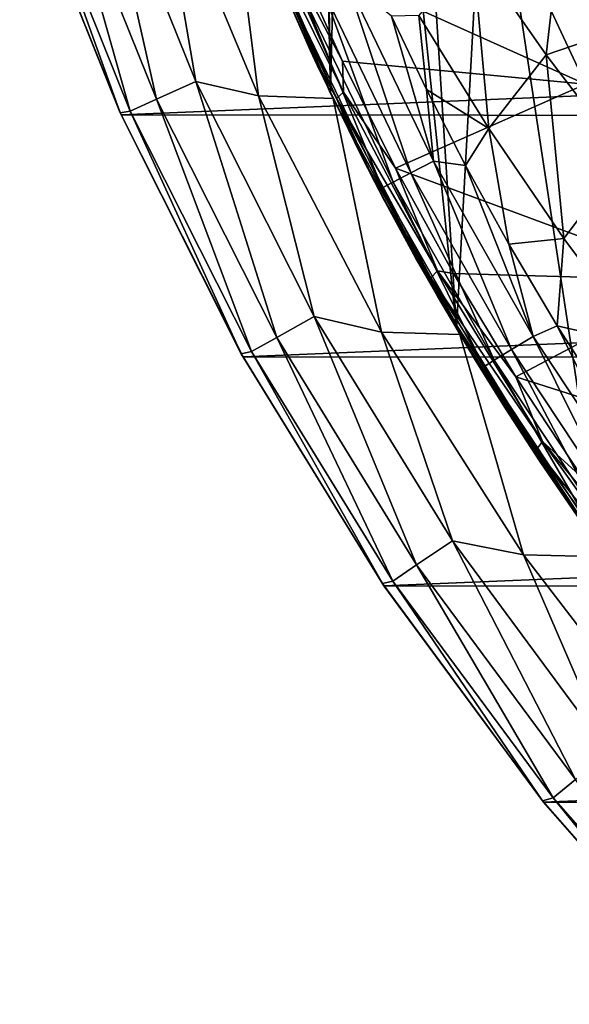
# Model space of a CAD drawing. Header units: metres. Extents: x -31 to 127, y -24 to 31.
# Tile 2 of 150: x -22.63 to -18.49, y -16.59 to -9.17. Entities that reach past the tile are written whole.
import ezdxf

# ---------------------------------------------------------------- set-up
doc = ezdxf.new("R2010")
doc.units = ezdxf.units.M
doc.layers.add('solid_12_381_041_XXX', color=7, linetype='CONTINUOUS')

msp = doc.modelspace()

# ---------------------------------------------------------------- linework, layer by layer
at = {"layer": 'solid_12_381_041_XXX'}
for points in [[(-20.499462, -0.006935, 115.500305), (-21.076042, -7.876822, 115.500305), (-20.291042, -9.721052, 115.500305)], [(-20.412106, -1.895974, 115.500305), (-20.499462, -0.006935, 115.500305), (-20.291042, -9.721052, 115.500305)], [(-20.150206, -3.767937, 115.500305), (-20.412106, -1.895974, 115.500305), (-20.291042, -9.721052, 115.500305)], [(-20.150206, -3.767937, 115.500305), (-20.291042, -9.721052, 115.500305), (-19.342438, -11.493898, 115.500305)], [(-19.718094, -5.607636, 115.500305), (-20.150206, -3.767937, 115.500305), (-19.342438, -11.493898, 115.500305)], [(-19.117487, -7.399333, 115.500305), (-19.718094, -5.607636, 115.500305), (-19.342438, -11.493898, 115.500305)], [(-19.117487, -7.399333, 115.500305), (-19.342438, -11.493898, 115.500305), (-18.243979, -13.167598, 115.500305)], [(-18.355207, -9.128816, 115.500305), (-19.117487, -7.399333, 115.500305), (-18.243979, -13.167598, 115.500305)], [(-21.602844, -9.765101, -0.293171), (-22.047005, -7.789702, -0.07612), (-22.353159, -7.897873, -0.293171)], [(-22.047005, -7.789702, -0.07612), (-21.306967, -9.631356, -0.07612), (-21.604328, -7.889398)], [(-21.602844, -9.765101, -0.293171), (-21.306967, -9.631356, -0.07612), (-22.047005, -7.789702, -0.07612)], [(-22.353159, -7.897873, -0.293171), (-22.55757, -7.970097, -0.618042), (-21.800394, -9.8544, -0.618042)], [(-21.602844, -9.765101, -0.293171), (-22.353159, -7.897873, -0.293171), (-21.800394, -9.8544, -0.618042)], [(-21.0658, -7.904409), (-21.604328, -7.889398), (-20.834785, -9.740612)], [(-21.306967, -9.631356, -0.07612), (-20.834785, -9.740612), (-21.604328, -7.889398)], [(-21.0658, -7.904409), (-20.291042, -9.721052, 115.500305), (-21.076042, -7.876822, 115.500305)], [(-20.27216, -9.759662), (-20.291042, -9.721052, 115.500305), (-21.0658, -7.904409)], [(-20.27216, -9.759662), (-21.0658, -7.904409), (-20.834785, -9.740612)], [(-22.55757, -7.970097, -0.618042), (-22.634403, -7.980211, -1), (-21.877745, -9.867333, -1)], [(-22.628275, -7.996702, -4), (-21.877745, -9.867333, -1), (-22.634403, -7.980211, -1)], [(-22.628275, -7.996702, -4), (-21.869787, -9.883553, -4), (-21.877745, -9.867333, -1)], [(-22.628275, -7.996702, -4), (22.615068, -8.033664, -4), (-21.869787, -9.883553, -4)], [(-21.800394, -9.8544, -0.618042), (-22.55757, -7.970097, -0.618042), (-21.877745, -9.867333, -1)], [(-21.869787, -9.883553, -4), (22.615068, -8.033664, -4), (21.85174, -9.92356, -4)], [(-20.567745, -8.661852, 127.641197), (-19.050459, -8.193437, 126.933678), (-18.369598, -9.650852, 126.616188)], [(-18.129227, -8.992003, 141.120102), (-18.369598, -9.650852, 126.616188), (-19.050459, -8.193437, 126.933678)], [(-17.924788, -8.16485, 145.2323), (-18.554241, -8.468519, 145.196808), (-17.966618, -9.191453, 145.208893)], [(-20.811621, -8.31332, 127.777924), (-20.193762, -9.712047, 127.489815), (-20.867764, -8.35446, 127.877342)], [(-20.789749, -8.604438, 127.947388), (-20.867764, -8.35446, 127.877342), (-20.24696, -9.759854, 127.58786)], [(-20.193762, -9.712047, 127.489815), (-20.24696, -9.759854, 127.58786), (-20.867764, -8.35446, 127.877342)], [(-20.811621, -8.31332, 127.777924), (-20.567745, -8.661852, 127.641197), (-20.201231, -9.478806, 127.470291)], [(-20.811621, -8.31332, 127.777924), (-20.201231, -9.478806, 127.470291), (-20.193762, -9.712047, 127.489815)], [(-18.554241, -8.468519, 145.196808), (-19.221422, -8.633686, 145.161774), (-18.666288, -9.431669, 145.170761)], [(-17.966618, -9.191453, 145.208893), (-18.554241, -8.468519, 145.196808), (-18.666288, -9.431669, 145.170761)], [(-20.442106, -9.400549, 127.7873), (-20.789749, -8.604438, 127.947388), (-20.24696, -9.759854, 127.58786)], [(-20.787291, -8.610376, 144.422592), (-20.789749, -8.604438, 127.947388), (-20.442106, -9.400549, 127.7873)], [(-20.391926, -9.50891, 144.42305), (-20.787291, -8.610376, 144.422592), (-20.442106, -9.400549, 127.7873)], [(-20.573948, -9.037357, 144.620728), (-20.787291, -8.610376, 144.422592), (-20.391926, -9.50891, 144.42305)], [(-20.201231, -9.478806, 127.470291), (-20.567745, -8.661852, 127.641197), (-18.369598, -9.650852, 126.616188)], [(-19.221422, -8.633686, 145.161774), (-19.625275, -9.134024, 145.131744), (-19.098848, -9.985147, 145.137283)], [(-18.666288, -9.431669, 145.170761), (-19.221422, -8.633686, 145.161774), (-19.098848, -9.985147, 145.137283)], [(-20.174038, -8.86158, 145.082031), (-20.348717, -8.938314, 144.97847), (-19.68462, -10.31984, 144.978653)], [(-19.515722, -10.231288, 145.082367), (-20.174038, -8.86158, 145.082031), (-19.68462, -10.31984, 144.978653)], [(-19.832369, -9.139871, 145.121628), (-20.174038, -8.86158, 145.082031), (-19.515722, -10.231288, 145.082367)], [(-20.348717, -8.938314, 144.97847), (-20.488804, -8.999887, 144.816879), (-19.820009, -10.390866, 144.81694)], [(-19.68462, -10.31984, 144.978653), (-20.348717, -8.938314, 144.97847), (-19.820009, -10.390866, 144.81694)], [(-20.488804, -8.999887, 144.816879), (-20.573948, -9.037357, 144.620728), (-19.902227, -10.434055, 144.620712)], [(-20.573948, -9.037357, 144.620728), (-20.391926, -9.50891, 144.42305), (-19.957745, -10.389343, 144.423553)], [(-19.902227, -10.434055, 144.620712), (-20.573948, -9.037357, 144.620728), (-19.957745, -10.389343, 144.423553)], [(-19.820009, -10.390866, 144.81694), (-20.488804, -8.999887, 144.816879), (-19.902227, -10.434055, 144.620712)], [(-19.625275, -9.134024, 145.131744), (-19.832369, -9.139871, 145.121628), (-19.568623, -9.692208, 145.121811)], [(-19.568623, -9.692208, 145.121811), (-19.832369, -9.139871, 145.121628), (-19.515722, -10.231288, 145.082367)], [(-19.098848, -9.985147, 145.137283), (-19.625275, -9.134024, 145.131744), (-19.568623, -9.692208, 145.121811)], [(-17.966618, -9.191453, 145.208893), (-18.666288, -9.431669, 145.170761), (-18.072506, -10.210307, 145.179947)], [(-20.442106, -9.400549, 127.7873), (-20.24696, -9.759854, 127.58786), (-20.062822, -10.184949, 127.613251)], [(-20.391926, -9.50891, 144.42305), (-20.442106, -9.400549, 127.7873), (-20.062822, -10.184949, 127.613251)], [(-19.800098, -10.284481, 127.283241), (-20.201231, -9.478806, 127.470291), (-18.369598, -9.650852, 126.616188)], [(-20.193762, -9.712047, 127.489815), (-20.201231, -9.478806, 127.470291), (-19.800098, -10.284481, 127.283241)], [(-18.666288, -9.431669, 145.170761), (-19.098848, -9.985147, 145.137283), (-18.532053, -10.81538, 145.142944)], [(-18.072506, -10.210307, 145.179947), (-18.666288, -9.431669, 145.170761), (-18.532053, -10.81538, 145.142944)], [(-19.957745, -10.389343, 144.423553), (-20.391926, -9.50891, 144.42305), (-20.062822, -10.184949, 127.613251)], [(-20.69688, -11.561972, -0.293171), (-21.306967, -9.631356, -0.07612), (-21.602844, -9.765101, -0.293171)], [(-21.306967, -9.631356, -0.07612), (-20.413412, -11.403617, -0.07612), (-20.834785, -9.740612)], [(-20.69688, -11.561972, -0.293171), (-20.413412, -11.403617, -0.07612), (-21.306967, -9.631356, -0.07612)], [(-20.27216, -9.759662), (-19.342438, -11.493898, 115.500305), (-20.291042, -9.721052, 115.500305)], [(-20.193762, -9.712047, 127.489815), (-19.485842, -11.057782, 127.159706), (-20.24696, -9.759854, 127.58786)], [(-20.193762, -9.712047, 127.489815), (-19.800098, -10.284481, 127.283241), (-19.485842, -11.057782, 127.159706)], [(-19.800098, -10.284481, 127.283241), (-18.369598, -9.650852, 126.616188), (-17.51679, -11.131582, 126.218513)], [(-19.274303, -10.265604, 145.12204), (-19.568623, -9.692208, 145.121811), (-19.515722, -10.231288, 145.082367)], [(-19.098848, -9.985147, 145.137283), (-19.568623, -9.692208, 145.121811), (-19.274303, -10.265604, 145.12204)], [(-21.602844, -9.765101, -0.293171), (-21.800394, -9.8544, -0.618042), (-20.886147, -11.667702, -0.618042)], [(-20.69688, -11.561972, -0.293171), (-21.602844, -9.765101, -0.293171), (-20.886147, -11.667702, -0.618042)], [(-20.27216, -9.759662), (-20.834785, -9.740612), (-19.905594, -11.521367)], [(-20.413412, -11.403617, -0.07612), (-19.905594, -11.521367), (-20.834785, -9.740612)], [(-19.315527, -11.539088), (-19.342438, -11.493898, 115.500305), (-20.27216, -9.759662)], [(-19.315527, -11.539088), (-20.27216, -9.759662), (-19.905594, -11.521367)], [(-20.24696, -9.759854, 127.58786), (-19.535721, -11.1119, 127.256203), (-20.062822, -10.184949, 127.613251)], [(-19.485842, -11.057782, 127.159706), (-19.535721, -11.1119, 127.256203), (-20.24696, -9.759854, 127.58786)], [(-21.800394, -9.8544, -0.618042), (-21.877745, -9.867333, -1), (-20.964077, -11.683642, -1)], [(-21.869787, -9.883553, -4), (-20.964077, -11.683642, -1), (-21.877745, -9.867333, -1)], [(-20.886147, -11.667702, -0.618042), (-21.800394, -9.8544, -0.618042), (-20.964077, -11.683642, -1)], [(-21.869787, -9.883553, -4), (-20.950609, -11.706403, -4), (-20.964077, -11.683642, -1)], [(-21.869787, -9.883553, -4), (21.85174, -9.92356, -4), (-20.950609, -11.706403, -4)], [(-20.950609, -11.706403, -4), (21.85174, -9.92356, -4), (20.927883, -11.746752, -4)], [(-19.098848, -9.985147, 145.137283), (-19.274303, -10.265604, 145.12204), (-18.946825, -10.858706, 145.122284)], [(-18.532053, -10.81538, 145.142944), (-19.098848, -9.985147, 145.137283), (-18.946825, -10.858706, 145.122284)], [(-19.535721, -11.1119, 127.256203), (-19.891485, -10.515646, 127.534607), (-20.062822, -10.184949, 127.613251)], [(-19.957745, -10.389343, 144.423553), (-20.062822, -10.184949, 127.613251), (-19.891485, -10.515646, 127.534607)], [(-19.515722, -10.231288, 145.082367), (-19.68462, -10.31984, 144.978653), (-18.92692, -11.652384, 144.978867)], [(-18.764614, -11.55245, 145.082748), (-19.515722, -10.231288, 145.082367), (-18.92692, -11.652384, 144.978867)], [(-19.274303, -10.265604, 145.12204), (-19.515722, -10.231288, 145.082367), (-18.764614, -11.55245, 145.082748)], [(-18.072506, -10.210307, 145.179947), (-18.532053, -10.81538, 145.142944), (-17.926123, -11.622848, 145.148712)], [(-19.364424, -11.079048, 127.080078), (-19.800098, -10.284481, 127.283241), (-17.51679, -11.131582, 126.218513)], [(-19.485842, -11.057782, 127.159706), (-19.800098, -10.284481, 127.283241), (-19.364424, -11.079048, 127.080078)], [(-18.946825, -10.858706, 145.122284), (-19.274303, -10.265604, 145.12204), (-18.764614, -11.55245, 145.082748)], [(-19.957745, -10.389343, 144.423553), (-19.891485, -10.515646, 127.534607), (-19.650122, -10.960052, 127.423668)], [(-19.485573, -11.249999, 144.424103), (-19.957745, -10.389343, 144.423553), (-19.650122, -10.960052, 127.423668)], [(-19.902227, -10.434055, 144.620712), (-19.957745, -10.389343, 144.423553), (-19.485573, -11.249999, 144.424103)], [(-19.68462, -10.31984, 144.978653), (-19.820009, -10.390866, 144.81694), (-19.056957, -11.732501, 144.817017)], [(-18.92692, -11.652384, 144.978867), (-19.68462, -10.31984, 144.978653), (-19.056957, -11.732501, 144.817017)], [(-19.820009, -10.390866, 144.81694), (-19.902227, -10.434055, 144.620712), (-19.135838, -11.781172, 144.620712)], [(-19.135838, -11.781172, 144.620712), (-19.902227, -10.434055, 144.620712), (-19.485573, -11.249999, 144.424103)], [(-19.056957, -11.732501, 144.817017), (-19.820009, -10.390866, 144.81694), (-19.135838, -11.781172, 144.620712)], [(-19.650122, -10.960052, 127.423668), (-19.891485, -10.515646, 127.534607), (-19.156303, -11.801887, 127.190948)], [(-19.535721, -11.1119, 127.256203), (-19.156303, -11.801887, 127.190948), (-19.891485, -10.515646, 127.534607)], [(-18.532053, -10.81538, 145.142944), (-18.946825, -10.858706, 145.122284), (-18.582365, -11.471891, 145.122574)], [(-17.926123, -11.622848, 145.148712), (-18.532053, -10.81538, 145.142944), (-18.582365, -11.471891, 145.122574)], [(-18.582365, -11.471891, 145.122574), (-18.946825, -10.858706, 145.122284), (-18.764614, -11.55245, 145.082748)], [(-19.200518, -11.729882, 127.216461), (-19.650122, -10.960052, 127.423668), (-19.156303, -11.801887, 127.190948)], [(-19.485573, -11.249999, 144.424103), (-19.650122, -10.960052, 127.423668), (-19.200518, -11.729882, 127.216461)], [(-19.485842, -11.057782, 127.159706), (-18.692982, -12.344441, 126.789986), (-19.535721, -11.1119, 127.256203)], [(-19.535721, -11.1119, 127.256203), (-18.739212, -12.404485, 126.884781), (-19.156303, -11.801887, 127.190948)], [(-18.692982, -12.344441, 126.789986), (-18.739212, -12.404485, 126.884781), (-19.535721, -11.1119, 127.256203)], [(-19.485842, -11.057782, 127.159706), (-19.364424, -11.079048, 127.080078), (-18.894775, -11.858616, 126.861084)], [(-19.485842, -11.057782, 127.159706), (-18.894775, -11.858616, 126.861084), (-18.692982, -12.344441, 126.789986)], [(-18.894775, -11.858616, 126.861084), (-19.364424, -11.079048, 127.080078), (-17.51679, -11.131582, 126.218513)], [(-18.894775, -11.858616, 126.861084), (-17.51679, -11.131582, 126.218513), (-16.502251, -12.617995, 125.74543)], [(-18.976309, -12.08924, 144.424713), (-19.485573, -11.249999, 144.424103), (-19.200518, -11.729882, 127.216461)], [(-19.135838, -11.781172, 144.620712), (-19.485573, -11.249999, 144.424103), (-18.976309, -12.08924, 144.424713)], [(-19.641796, -13.275537, -0.293171), (-20.413412, -11.403617, -0.07612), (-20.69688, -11.561972, -0.293171)], [(-20.413412, -11.403617, -0.07612), (-19.372778, -13.093713, -0.07612), (-19.905594, -11.521367)], [(-19.641796, -13.275537, -0.293171), (-19.372778, -13.093713, -0.07612), (-20.413412, -11.403617, -0.07612)], [(-19.315527, -11.539088), (-18.243979, -13.167598, 115.500305), (-19.342438, -11.493898, 115.500305)], [(-18.582365, -11.471891, 145.122574), (-18.764614, -11.55245, 145.082748), (-17.924259, -12.818803, 145.083237)], [(-18.178062, -12.102954, 145.12291), (-18.582365, -11.471891, 145.122574), (-17.924259, -12.818803, 145.083237)], [(-17.926123, -11.622848, 145.148712), (-18.582365, -11.471891, 145.122574), (-18.178062, -12.102954, 145.12291)], [(-20.69688, -11.561972, -0.293171), (-20.886147, -11.667702, -0.618042), (-19.821413, -13.396937, -0.618042)], [(-19.641796, -13.275537, -0.293171), (-20.69688, -11.561972, -0.293171), (-19.821413, -13.396937, -0.618042)], [(-19.315527, -11.539088), (-19.905594, -11.521367), (-18.835548, -13.199953)], [(-19.372778, -13.093713, -0.07612), (-18.835548, -13.199953), (-19.905594, -11.521367)], [(-18.211205, -13.214255), (-18.243979, -13.167598, 115.500305), (-19.315527, -11.539088)], [(-18.211205, -13.214255), (-19.315527, -11.539088), (-18.835548, -13.199953)], [(-18.764614, -11.55245, 145.082748), (-18.92692, -11.652384, 144.978867), (-18.079195, -12.929623, 144.979141)], [(-17.924259, -12.818803, 145.083237), (-18.764614, -11.55245, 145.082748), (-18.079195, -12.929623, 144.979141)], [(-20.886147, -11.667702, -0.618042), (-20.964077, -11.683642, -1), (-19.899956, -13.416101, -1)], [(-20.950609, -11.706403, -4), (-19.899956, -13.416101, -1), (-20.964077, -11.683642, -1)], [(-20.950609, -11.706403, -4), (-19.88932, -13.432317, -4), (-19.899956, -13.416101, -1)], [(-20.950609, -11.706403, -4), (20.927883, -11.746752, -4), (-19.88932, -13.432317, -4)], [(-19.821413, -13.396937, -0.618042), (-20.886147, -11.667702, -0.618042), (-19.899956, -13.416101, -1)], [(-18.92692, -11.652384, 144.978867), (-19.056957, -11.732501, 144.817017), (-18.203253, -13.018419, 144.817139)], [(-18.079195, -12.929623, 144.979141), (-18.92692, -11.652384, 144.978867), (-18.203253, -13.018419, 144.817139)], [(-19.88932, -13.432317, -4), (20.927883, -11.746752, -4), (19.863508, -13.470638, -4)], [(-18.709711, -12.497869, 126.989532), (-19.200518, -11.729882, 127.216461), (-19.156303, -11.801887, 127.190948)], [(-18.976309, -12.08924, 144.424713), (-19.200518, -11.729882, 127.216461), (-18.709711, -12.497869, 126.989532)], [(-19.056957, -11.732501, 144.817017), (-19.135838, -11.781172, 144.620712), (-18.278414, -13.072306, 144.620743)], [(-19.135838, -11.781172, 144.620712), (-18.976309, -12.08924, 144.424713), (-18.430922, -12.905468, 144.425385)], [(-18.278414, -13.072306, 144.620743), (-19.135838, -11.781172, 144.620712), (-18.430922, -12.905468, 144.425385)], [(-18.203253, -13.018419, 144.817139), (-19.056957, -11.732501, 144.817017), (-18.278414, -13.072306, 144.620743)], [(-18.709711, -12.497869, 126.989532), (-19.156303, -11.801887, 127.190948), (-18.344181, -13.028213, 126.812248)], [(-18.739212, -12.404485, 126.884781), (-18.344181, -13.028213, 126.812248), (-19.156303, -11.801887, 127.190948)], [(-18.391731, -12.619292, 126.626511), (-18.894775, -11.858616, 126.861084), (-16.502251, -12.617995, 125.74543)], [(-18.692982, -12.344441, 126.789986), (-18.894775, -11.858616, 126.861084), (-18.391731, -12.619292, 126.626511)], [(-18.430922, -12.905468, 144.425385), (-18.976309, -12.08924, 144.424713), (-18.709711, -12.497869, 126.989532)], [(-18.692982, -12.344441, 126.789986), (-17.82069, -13.566897, 126.383232), (-18.739212, -12.404485, 126.884781)], [(-18.692982, -12.344441, 126.789986), (-18.391731, -12.619292, 126.626511), (-17.854887, -13.360841, 126.376175)], [(-18.692982, -12.344441, 126.789986), (-17.854887, -13.360841, 126.376175), (-17.82069, -13.566897, 126.383232)], [(-18.739212, -12.404485, 126.884781), (-17.862978, -13.632464, 126.476189), (-18.344181, -13.028213, 126.812248)], [(-17.82069, -13.566897, 126.383232), (-17.862978, -13.632464, 126.476189), (-18.739212, -12.404485, 126.884781)], [(-18.171316, -13.268506, 126.739975), (-18.709711, -12.497869, 126.989532), (-18.344181, -13.028213, 126.812248)], [(-18.430922, -12.905468, 144.425385), (-18.709711, -12.497869, 126.989532), (-18.171316, -13.268506, 126.739975)], [(-18.445192, -14.893453, -0.293171), (-19.372778, -13.093713, -0.07612), (-19.641796, -13.275537, -0.293171)], [(-19.372778, -13.093713, -0.07612), (-18.192564, -14.689469, -0.07612), (-18.835548, -13.199953)], [(-18.445192, -14.893453, -0.293171), (-18.192564, -14.689469, -0.07612), (-19.372778, -13.093713, -0.07612)], [(-18.211205, -13.214255), (-18.835548, -13.199953), (-17.622984, -14.779807)], [(-18.192564, -14.689469, -0.07612), (-17.622984, -14.779807), (-18.835548, -13.199953)], [(-19.641796, -13.275537, -0.293171), (-19.821413, -13.396937, -0.618042), (-18.613867, -15.029648, -0.618042)], [(-18.445192, -14.893453, -0.293171), (-19.641796, -13.275537, -0.293171), (-18.613867, -15.029648, -0.618042)], [(-19.821413, -13.396937, -0.618042), (-19.899956, -13.416101, -1), (-18.69302, -15.052277, -1)], [(-19.88932, -13.432317, -4), (-18.69302, -15.052277, -1), (-19.899956, -13.416101, -1)], [(-18.613867, -15.029648, -0.618042), (-19.821413, -13.396937, -0.618042), (-18.69302, -15.052277, -1)], [(-19.88932, -13.432317, -4), (-18.684481, -15.063607, -4), (-18.69302, -15.052277, -1)], [(-19.88932, -13.432317, -4), (19.863508, -13.470638, -4), (-18.684481, -15.063607, -4)], [(-18.684481, -15.063607, -4), (19.863508, -13.470638, -4), (18.657038, -15.09744, -4)], [(-18.445192, -14.893453, -0.293171), (-18.613867, -15.029648, -0.618042), (-17.272207, -16.55407, -0.618042)], [(-18.613867, -15.029648, -0.618042), (-18.69302, -15.052277, -1), (-17.351929, -16.580427, -1)], [(-18.684481, -15.063607, -4), (-17.351929, -16.580427, -1), (-18.69302, -15.052277, -1)], [(-18.684481, -15.063607, -4), (-17.345131, -16.586674, -4), (-17.351929, -16.580427, -1)], [(-18.684481, -15.063607, -4), (18.657038, -15.09744, -4), (-17.345131, -16.586674, -4)], [(-17.272207, -16.55407, -0.618042), (-18.613867, -15.029648, -0.618042), (-17.351929, -16.580427, -1)]]:
    msp.add_3dface(points, dxfattribs=at)

doc.saveas('drawing.dxf')
